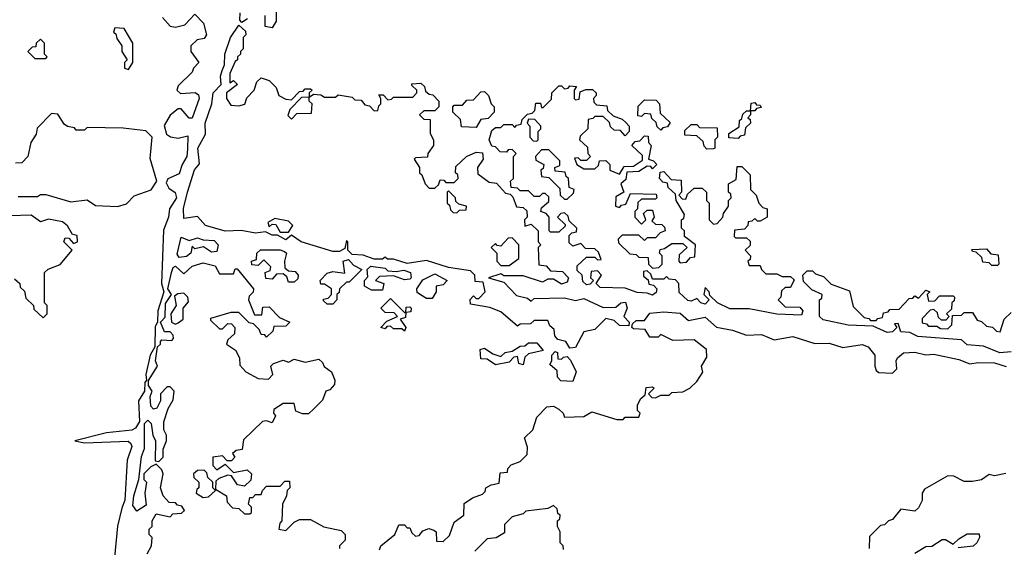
# Model space of a CAD drawing. Extents: x 2889633 to 3052318, y 540750 to 918690.
# Tile 171 of 256: x 2919410 to 2922980, y 720359 to 722270. Entities that reach past the tile are written whole.
import ezdxf

# ---------------------------------------------------------------- set-up
doc = ezdxf.new("R2010")
doc.units = 0

msp = doc.modelspace()

# ---------------------------------------------------------------- linework, layer by layer
at = {"layer": '0CON02XD'}
for points in [[(2919928.3, 722278.3), (2919955, 722246.7), (2919975, 722242.5), (2920008.3, 722251.7), (2920045, 722290), (2920077, 722257), (2920087.5, 722215), (2920078.3, 722201.7), (2920053, 722197), (2920030, 722175), (2920030, 722155), (2920060, 722115), (2920040, 722095), (2920035, 722080), (2919985, 722030), (2919980, 722015), (2919993, 722003), (2920046.4, 722006.4), (2920058.3, 721998.3), (2920061.2, 721985), (2920035, 721913.3), (2920025, 721913.8), (2919995, 721947.5), (2919985, 721947.5), (2919956.1, 721923.9), (2919933.6, 721886.4), (2919942.5, 721855), (2919956.4, 721846.4), (2919985, 721841.2), (2920020, 721850), (2920018.8, 721801.2), (2920015.8, 721774.2), (2919998.8, 721745), (2919988.8, 721711.2), (2919946.7, 721693.3), (2919940.7, 721679.3), (2919950.5, 721660.4), (2919974.1, 721644.1), (2919978.8, 721625), (2919953.3, 721585), (2919950, 721555), (2919931.7, 721508.3), (2919923.8, 721315), (2919932.5, 721285), (2919911.2, 721215), (2919910, 721175), (2919901.7, 721158.3), (2919900, 721085), (2919883.3, 721055), (2919867.5, 720985), (2919870, 720965), (2919863.6, 720956.4), (2919862.5, 720925), (2919840.7, 720889.3), (2919843.8, 720815), (2919829.5, 720790.4), (2919816.4, 720783.6), (2919725, 720773.3), (2919610, 720745), (2919645, 720737.5), (2919803, 720743), (2919812.5, 720735), (2919816.1, 720723.9), (2919800, 720675), (2919790.7, 720529.3), (2919780.7, 720500.7), (2919764.1, 720435.9), (2919750, 720285)], [(2920236.4, 722273.6), (2920215, 722260), (2920208.3, 722268.3), (2920208.8, 722295)], [(2920325, 722240), (2920300, 722245), (2920300, 722285)], [(2920340, 722305), (2920340, 722265), (2920325, 722240)], [(2921405, 721080), (2921390, 721105), (2921361.7, 721111.7), (2921350, 721125), (2921348.3, 721148.3), (2921331.7, 721161.7), (2921325, 721180), (2921275, 721180), (2921261.7, 721168.3), (2921225, 721167.5), (2921215, 721160), (2921155, 721212.5), (2921115, 721227.5), (2921045, 721240), (2921043, 721257), (2921055, 721270), (2921065, 721260), (2921075, 721260), (2921097.5, 721285), (2921090, 721320), (2921061.7, 721321.7), (2921060, 721345), (2921045, 721360), (2920965, 721372.5), (2920885, 721397.5), (2920815, 721387.5), (2920765, 721402.5), (2920743, 721403), (2920735, 721410), (2920725, 721402.5), (2920695, 721402.5), (2920655, 721417.5), (2920615, 721420), (2920600, 721435), (2920600, 721465), (2920595, 721470), (2920588.3, 721441.7), (2920569.3, 721430.7), (2920545, 721430), (2920430, 721465), (2920395, 721490), (2920375, 721472.5), (2920345, 721490), (2920325, 721490), (2920301.7, 721501.7), (2920265, 721496.7), (2920213.6, 721506.4), (2920155, 721503.8), (2920084.1, 721524.1), (2920055, 721556.7), (2920005, 721550), (2920003.9, 721586.1), (2920018.8, 721645), (2920044.1, 721725.9), (2920062.5, 721747.5), (2920056.2, 721805), (2920083.3, 721855), (2920082, 721895), (2920106.7, 721965), (2920111.2, 722005), (2920140, 722035), (2920137.5, 722065), (2920144.1, 722085.9), (2920153, 722107), (2920153.8, 722145), (2920173.8, 722205), (2920205, 722250), (2920228.3, 722228.3), (2920230, 722215), (2920220, 722205), (2920220, 722165), (2920210, 722155), (2920210, 722145), (2920200, 722135), (2920200, 722125), (2920191.7, 722118.3), (2920172.5, 722075), (2920171.7, 722041.7), (2920185, 722050), (2920200, 722035), (2920160, 722005), (2920160, 721985), (2920175, 721960), (2920205, 721957.5), (2920226.4, 721963.6), (2920233, 721987), (2920260, 722015), (2920270, 722045), (2920285, 722060), (2920315, 722050), (2920340, 722025), (2920350, 721995), (2920375, 721982.5), (2920395, 721980), (2920425, 722010), (2920438.3, 722011.7), (2920445, 722020), (2920465, 722020), (2920470, 722015), (2920460, 722005), (2920460, 721990), (2920475, 722000), (2920501.7, 721998.3), (2920515, 721990), (2920555, 721990), (2920565, 721997.5), (2920615, 721990), (2920625, 721980), (2920648.3, 721978.3), (2920661.7, 721961.7), (2920678.3, 721958.3), (2920695, 721940), (2920708.3, 721941.7), (2920711.7, 721958.3), (2920720, 721965), (2920720, 721985), (2920711.7, 721998.3), (2920728.3, 721998.3), (2920745, 721980), (2920758.3, 721981.7), (2920765, 721990), (2920835, 721990), (2920850, 722005), (2920850, 722015), (2920831.7, 722031.7), (2920831.7, 722038.3), (2920865, 722040), (2920878.3, 722028.3), (2920881.7, 722011.7), (2920895, 722000), (2920908.3, 721998.3), (2920930, 721975), (2920930, 721955), (2920915, 721940), (2920875, 721940), (2920860, 721925), (2920875, 721910), (2920898.3, 721908.3), (2920898.3, 721858.3), (2920910, 721835), (2920910, 721815), (2920890, 721785), (2920888.3, 721771.7), (2920845, 721770), (2920840, 721765), (2920860, 721735), (2920860, 721715), (2920868.3, 721708.3), (2920880, 721675), (2920895, 721660), (2920915, 721660), (2920928.3, 721671.7), (2920935, 721690), (2920948.3, 721688.3), (2920955, 721680), (2920985, 721680), (2921000, 721695), (2920998.3, 721708.3), (2920990, 721715), (2920991.7, 721738.3), (2921030, 721775), (2921065, 721790), (2921088.3, 721788.3), (2921090, 721765), (2921070, 721735), (2921071.7, 721711.7), (2921111.7, 721681.7), (2921138.3, 721678.3), (2921171.7, 721641.7), (2921188.3, 721638.3), (2921198.3, 721628.3), (2921211.7, 721591.7), (2921235, 721590), (2921248.3, 721578.3), (2921250, 721555), (2921240, 721545), (2921241.7, 721521.7), (2921265, 721530), (2921290, 721505), (2921290, 721465), (2921300, 721455), (2921290, 721445), (2921291.7, 721381.7), (2921318.3, 721378.3), (2921335, 721360), (2921378.3, 721358.3), (2921400, 721335), (2921395, 721320), (2921375, 721312.5), (2921345, 721330), (2921325, 721330), (2921305, 721320), (2921235, 721342.5), (2921165, 721342.5), (2921155, 721350), (2921110, 721335), (2921165, 721320), (2921211.7, 721271.7), (2921251.7, 721261.7), (2921265, 721250), (2921275, 721260), (2921385, 721262.5), (2921425, 721252.5), (2921455, 721260), (2921525, 721227.5), (2921571.7, 721228.3), (2921590, 721245), (2921606.4, 721246.4), (2921612.5, 721225), (2921600, 721195), (2921620, 721175), (2921618.3, 721161.7), (2921585, 721162.5), (2921565, 721180), (2921535, 721187.5), (2921495, 721147.5), (2921455, 721140), (2921425, 721082.5), (2921405, 721080)], [(2919805, 722090), (2919820, 722115), (2919820, 722185), (2919788.3, 722238.3), (2919755, 722240), (2919750, 722225), (2919758.3, 722218.3), (2919761.7, 722201.7), (2919780, 722175), (2919780, 722155), (2919800, 722125), (2919790, 722115), (2919790, 722095), (2919805, 722090)], [(2919505, 722130), (2919510, 722135), (2919500, 722145), (2919500, 722185), (2919485, 722200), (2919470, 722185), (2919468.3, 722171.7), (2919455, 722170), (2919440, 722155), (2919465, 722130), (2919505, 722130)], [(2921065, 721880), (2921011.7, 721881.7), (2921008.3, 721908.3), (2920980, 721935), (2920980, 721955), (2920985, 721960), (2921015, 721960), (2921031.7, 721978.3), (2921055, 721980), (2921081.7, 722008.3), (2921095, 722010), (2921110, 721995), (2921120, 721965), (2921130, 721955), (2921130, 721935), (2921108.3, 721911.7), (2921081.7, 721908.3), (2921065, 721880)], [(2922245, 721200), (2922155, 721203.3), (2922055, 721222.5), (2921985, 721223.3), (2921940, 721245), (2921911.7, 721271.7), (2921910, 721285), (2921895, 721300), (2921890, 721275), (2921910, 721255), (2921895, 721240), (2921880, 721245), (2921865, 721260), (2921845, 721250), (2921833, 721253), (2921801.7, 721281.7), (2921800, 721315), (2921788.3, 721328.3), (2921765, 721330), (2921755, 721340), (2921745, 721330), (2921705, 721330), (2921698.3, 721348.3), (2921685, 721360), (2921671.7, 721358.3), (2921671.7, 721341.7), (2921688.3, 721328.3), (2921691.7, 721311.7), (2921708.3, 721308.3), (2921720, 721295), (2921718.3, 721281.7), (2921705, 721272.5), (2921685, 721280), (2921648.3, 721281.7), (2921605, 721297.5), (2921515, 721300), (2921500, 721315), (2921520, 721345), (2921505, 721360), (2921481.7, 721358.3), (2921480, 721335), (2921490, 721325), (2921478.3, 721311.7), (2921465, 721310), (2921451.7, 721321.7), (2921450, 721345), (2921431.7, 721361.7), (2921431.7, 721378.3), (2921465, 721410), (2921495, 721410), (2921505, 721400), (2921518.3, 721401.7), (2921508.3, 721428.3), (2921495, 721440), (2921461.7, 721441.7), (2921445, 721460), (2921415, 721450), (2921401.7, 721461.7), (2921401.7, 721488.3), (2921411.7, 721498.3), (2921428.3, 721501.7), (2921430, 721515), (2921401.7, 721541.7), (2921398.3, 721558.3), (2921385, 721570), (2921371.7, 721568.3), (2921360, 721555), (2921388.3, 721528.3), (2921388.3, 721521.7), (2921365, 721500), (2921335, 721500), (2921330, 721505), (2921330, 721555), (2921318.3, 721568.3), (2921300, 721575), (2921301.7, 721588.3), (2921328.3, 721611.7), (2921328.3, 721628.3), (2921315, 721640), (2921305, 721640), (2921295, 721630), (2921275, 721630), (2921255, 721650), (2921225, 721650), (2921215, 721660), (2921191.7, 721661.7), (2921190, 721685), (2921200, 721695), (2921200, 721775), (2921210, 721785), (2921195, 721800), (2921181.7, 721798.3), (2921175, 721790), (2921151.7, 721791.7), (2921135, 721810), (2921121.7, 721811.7), (2921112.5, 721835), (2921121.7, 721868.3), (2921135, 721880), (2921155, 721880), (2921165, 721890), (2921195, 721890), (2921205, 721880), (2921211.7, 721888.3), (2921228.3, 721891.7), (2921231.7, 721908.3), (2921251.7, 721928.3), (2921268.3, 721931.7), (2921278.3, 721941.7), (2921281.7, 721968.3), (2921298.3, 721968.3), (2921301.7, 721951.7), (2921308.3, 721951.7), (2921338.3, 721981.7), (2921340, 722005), (2921365, 722030), (2921375, 722030), (2921385, 722020), (2921398.3, 722021.7), (2921405, 722030), (2921428.3, 722028.3), (2921420, 722015), (2921420, 721985), (2921425, 721980), (2921438.3, 721981.7), (2921441.7, 722008.3), (2921462.5, 722017.5), (2921487, 722017), (2921500, 722005), (2921500, 721995), (2921490, 721985), (2921491.7, 721971.7), (2921501.7, 721961.7), (2921538.3, 721958.3), (2921541.7, 721941.7), (2921561.7, 721921.7), (2921595, 721910), (2921608.3, 721898.3), (2921620, 721885), (2921620, 721865), (2921605, 721850), (2921588.3, 721868.3), (2921565, 721870), (2921551.7, 721881.7), (2921548.3, 721898.3), (2921525, 721920), (2921495, 721920), (2921488.3, 721911.7), (2921471.7, 721908.3), (2921470, 721875), (2921441.7, 721848.3), (2921440, 721835), (2921468.3, 721808.3), (2921470, 721785), (2921480, 721775), (2921465, 721760), (2921445, 721760), (2921435, 721770), (2921421.7, 721768.3), (2921430, 721745), (2921455, 721730), (2921495, 721730), (2921508.3, 721741.7), (2921511.7, 721758.3), (2921535, 721760), (2921550, 721745), (2921550, 721725), (2921585, 721710), (2921601.7, 721738.3), (2921635, 721740), (2921668.3, 721761.7), (2921668.3, 721778.3), (2921630, 721815), (2921641.7, 721828.3), (2921658.3, 721831.7), (2921675, 721850), (2921688.3, 721848.3), (2921690, 721825), (2921700, 721815), (2921690, 721765), (2921708.3, 721758.3), (2921720, 721745), (2921705, 721730), (2921698.3, 721738.3), (2921685, 721740), (2921655, 721720), (2921611.7, 721718.3), (2921608.3, 721691.7), (2921590, 721675), (2921600, 721645), (2921571.7, 721628.3), (2921570, 721595), (2921585, 721590), (2921591.7, 721598.3), (2921608.3, 721601.7), (2921625, 721640), (2921718.3, 721638.3), (2921720, 721625), (2921715, 721620), (2921665, 721620), (2921651.7, 721608.3), (2921650, 721585), (2921640, 721575), (2921640, 721555), (2921665, 721530), (2921680, 721545), (2921671.7, 721568.3), (2921685, 721580), (2921705, 721580), (2921710, 721555), (2921701.7, 721541.7), (2921715, 721530), (2921738.3, 721528.3), (2921748.3, 721518.3), (2921750, 721505), (2921731.7, 721498.3), (2921715, 721480), (2921685, 721480), (2921675, 721470), (2921655, 721490), (2921595, 721490), (2921580, 721475), (2921581.7, 721461.7), (2921621.7, 721421.7), (2921645, 721420), (2921655, 721410), (2921688.3, 721408.3), (2921690, 721385), (2921705, 721370), (2921727, 721373), (2921740, 721385), (2921740, 721415), (2921730, 721425), (2921731.7, 721438.3), (2921748.3, 721441.7), (2921775, 721460), (2921815, 721460), (2921830, 721445), (2921801.7, 721418.3), (2921800, 721395), (2921805, 721390), (2921828.3, 721391.7), (2921841.7, 721408.3), (2921858.3, 721411.7), (2921860, 721455), (2921820, 721485), (2921820, 721505), (2921810, 721515), (2921810, 721545), (2921818.3, 721551.7), (2921820, 721565), (2921790, 721615), (2921788.3, 721638.3), (2921761.7, 721661.7), (2921758.3, 721678.3), (2921741.7, 721681.7), (2921730, 721695), (2921731.7, 721718.3), (2921745, 721720), (2921771.7, 721691.7), (2921808.3, 721688.3), (2921810, 721645), (2921800, 721635), (2921811.7, 721621.7), (2921825, 721620), (2921831.7, 721638.3), (2921855, 721660), (2921885, 721660), (2921900, 721645), (2921900, 721615), (2921910, 721605), (2921910, 721545), (2921925, 721530), (2921938.3, 721531.7), (2921960, 721555), (2921961.7, 721568.3), (2921980, 721595), (2921980, 721615), (2921990, 721625), (2921988.3, 721638.3), (2921980, 721645), (2921980, 721675), (2922008.3, 721691.7), (2922011.7, 721738.3), (2922028.3, 721738.3), (2922058.3, 721708.3), (2922060, 721655), (2922080, 721635), (2922090, 721605), (2922105, 721590), (2922120, 721585), (2922120, 721555), (2922095, 721540), (2922085, 721540), (2922075, 721550), (2922065, 721540), (2922051.7, 721538.3), (2922050, 721525), (2922038.3, 721511.7), (2922001.7, 721508.3), (2922000, 721485), (2922005, 721480), (2922045, 721480), (2922058.3, 721468.3), (2922058.3, 721451.7), (2922040, 721435), (2922060, 721415), (2922058.3, 721401.7), (2922050, 721395), (2922055, 721380), (2922095, 721380), (2922100, 721365), (2922115, 721350), (2922155, 721350), (2922175, 721340), (2922205, 721340), (2922218.3, 721328.3), (2922205, 721300), (2922185, 721300), (2922171.7, 721288.3), (2922170, 721265), (2922160, 721255), (2922185, 721230), (2922238.3, 721228.3), (2922250, 721215), (2922245, 721200)], [(2920395, 721910), (2920415, 721930), (2920468.3, 721931.7), (2920470, 721965), (2920460, 721975), (2920460, 721990), (2920431.7, 721988.3), (2920390, 721945), (2920382.5, 721922.5), (2920395, 721910)], [(2921735, 721870), (2921721.7, 721881.7), (2921718.3, 721898.3), (2921701.7, 721911.7), (2921698.3, 721928.3), (2921675, 721930), (2921665, 721920), (2921651.7, 721921.7), (2921653, 721957), (2921675, 721980), (2921718.3, 721978.3), (2921730, 721965), (2921731.7, 721931.7), (2921768.3, 721898.3), (2921758.3, 721881.7), (2921741.7, 721878.3), (2921735, 721870)], [(2922015, 721840), (2921981.7, 721841.7), (2921981.7, 721858.3), (2922018.3, 721881.7), (2922020, 721905), (2922028.3, 721911.7), (2922031.7, 721928.3), (2922045, 721940), (2922060, 721940), (2922061.7, 721968.3), (2922075, 721970), (2922081.7, 721961.7), (2922095, 721960), (2922098.3, 721951.7), (2922081.7, 721948.3), (2922075, 721940), (2922060, 721940), (2922060, 721925), (2922050, 721915), (2922058.3, 721908.3), (2922060, 721895), (2922041.7, 721878.3), (2922038.3, 721851.7), (2922021.7, 721848.3), (2922015, 721840)], [(2919405, 721630), (2919475, 721630), (2919485, 721637.5), (2919505, 721637.5), (2919595, 721610), (2919655, 721617.5), (2919685, 721597.5), (2919765, 721593.3), (2919797, 721603), (2919825, 721632.5), (2919886.1, 721653.9), (2919907.5, 721685), (2919883, 721767), (2919890, 721845), (2919867, 721867), (2919785, 721877.5), (2919655, 721880), (2919645, 721870), (2919615, 721870), (2919608.3, 721878.3), (2919583, 721883), (2919571.7, 721891.7), (2919548.3, 721928.3), (2919525, 721930), (2919473, 721877), (2919470, 721855), (2919450, 721825), (2919440, 721775), (2919418.3, 721751.7), (2919395, 721750)], [(2921285, 721830), (2921290, 721835), (2921290, 721865), (2921300, 721875), (2921300, 721885), (2921278.3, 721908.3), (2921255, 721910), (2921250, 721895), (2921260, 721885), (2921260, 721845), (2921271.7, 721831.7), (2921285, 721830)], [(2921901.7, 721801.7), (2921891.7, 721811.7), (2921888.3, 721828.3), (2921865, 721850), (2921821.7, 721851.7), (2921821.7, 721868.3), (2921845, 721890), (2921865, 721890), (2921875, 721880), (2921938.3, 721878.3), (2921940, 721845), (2921930, 721835), (2921930, 721805), (2921925, 721802.5), (2921901.7, 721801.7)], [(2921395, 721620), (2921418.3, 721641.7), (2921420, 721655), (2921401.7, 721661.7), (2921400, 721695), (2921391.7, 721701.7), (2921388.3, 721718.3), (2921351.7, 721721.7), (2921350, 721735), (2921368.3, 721741.7), (2921368.3, 721758.3), (2921328.3, 721798.3), (2921301.7, 721798.3), (2921280, 721775), (2921281.7, 721761.7), (2921310, 721745), (2921308.3, 721731.7), (2921300, 721725), (2921301.7, 721701.7), (2921328.3, 721698.3), (2921368.3, 721658.3), (2921370, 721635), (2921385, 721620), (2921395, 721620)], [(2920995, 721570), (2921005, 721580), (2921028.3, 721581.7), (2921030, 721595), (2921001.7, 721601.7), (2920991.7, 721611.7), (2920990, 721625), (2920965, 721650), (2920960, 721645), (2920960, 721605), (2920968.3, 721598.3), (2920971.7, 721581.7), (2920981.7, 721571.7), (2920995, 721570)], [(2919391.7, 721331.7), (2919410, 721315), (2919411.7, 721301.7), (2919427, 721287), (2919431.7, 721261.7), (2919460, 721235), (2919461.7, 721221.7), (2919495, 721190), (2919510, 721205), (2919510, 721235), (2919500, 721245), (2919500, 721355), (2919513, 721367), (2919556.4, 721383.6), (2919600, 721435), (2919570, 721465), (2919575, 721480), (2919588.3, 721478.3), (2919605, 721460), (2919620, 721465), (2919618.3, 721488.3), (2919601.7, 721491.7), (2919583, 721523), (2919565, 721537.5), (2919515, 721547.5), (2919485, 721537.5), (2919451.7, 721561.7), (2919375, 721560)], [(2920385, 721500), (2920400, 721525), (2920385, 721540), (2920335, 721550), (2920310, 721535), (2920315, 721520), (2920325, 721530), (2920338.3, 721528.3), (2920355, 721500), (2920385, 721500)], [(2919988.3, 721408.3), (2919980.7, 721420.7), (2919995, 721482.5), (2920025, 721470), (2920055, 721480), (2920075, 721472.5), (2920115, 721470), (2920130, 721455), (2920125, 721430), (2920105, 721427.5), (2920077, 721447), (2920045, 721440), (2920035, 721450), (2920030, 721425), (2920015, 721412.5), (2919988.3, 721408.3)], [(2921185, 721380), (2921220, 721405), (2921220, 721455), (2921195, 721480), (2921181.7, 721478.3), (2921155, 721450), (2921141.7, 721451.7), (2921135, 721460), (2921120, 721445), (2921140, 721425), (2921140, 721395), (2921155, 721380), (2921185, 721380)], [(2920405, 721320), (2920385, 721320), (2920378.3, 721338.3), (2920365, 721350), (2920341.7, 721348.3), (2920325, 721330), (2920303, 721333), (2920300, 721355), (2920318.3, 721361.7), (2920320, 721375), (2920295, 721400), (2920275, 721380), (2920251.7, 721381.7), (2920250, 721395), (2920268.3, 721401.7), (2920270, 721425), (2920283.6, 721436.4), (2920355, 721436.2), (2920370.7, 721430.7), (2920377.5, 721425), (2920370, 721395), (2920371.7, 721371.7), (2920385, 721360), (2920408.3, 721358.3), (2920420, 721345), (2920418.3, 721331.7), (2920405, 721320)], [(2922955, 721380), (2922935, 721380), (2922925, 721390), (2922901.7, 721391.7), (2922898.3, 721408.3), (2922878.3, 721428.3), (2922865, 721430), (2922861.7, 721438.3), (2922915, 721440), (2922931.7, 721421.7), (2922958.3, 721418.3), (2922960, 721385), (2922955, 721380)], [(2919920.7, 720889.3), (2919907, 720863), (2919895, 720860), (2919885, 720870), (2919882.5, 720905), (2919890, 720925), (2919877.5, 720945), (2919877, 720963), (2919910, 721015), (2919902.5, 721035), (2919910, 721085), (2919920, 721095), (2919920, 721105), (2919925, 721110), (2919961.7, 721108.3), (2919967.5, 721115), (2919967, 721127), (2919955, 721140), (2919935, 721140), (2919920, 721175), (2919937, 721193), (2919938.3, 721241.7), (2919960, 721275), (2919947.5, 721295), (2919960, 721355), (2919967, 721373), (2919975, 721377.5), (2920005, 721350), (2920035, 721377.5), (2920075, 721390), (2920118.3, 721378.3), (2920135, 721350), (2920185, 721350), (2920191.7, 721368.3), (2920198.3, 721368.3), (2920257.5, 721295), (2920257, 721283), (2920241.7, 721268.3), (2920240, 721255), (2920261.7, 721201.7), (2920288.3, 721201.7), (2920291.7, 721228.3), (2920315, 721230), (2920351.7, 721191.7), (2920390, 721175), (2920375, 721160), (2920331.7, 721158.3), (2920328.3, 721141.7), (2920305, 721120), (2920298.3, 721128.3), (2920285, 721130), (2920278.3, 721148.3), (2920258.3, 721168.3), (2920241.7, 721171.7), (2920205, 721210), (2920175, 721210), (2920101.7, 721188.3), (2920101.7, 721181.7), (2920135, 721150), (2920145, 721150), (2920165, 721170), (2920178.3, 721168.3), (2920190, 721155), (2920188.3, 721131.7), (2920165, 721110), (2920160, 721095), (2920193, 721073), (2920207.5, 721045), (2920208.3, 721018.3), (2920230, 720995), (2920275, 720970), (2920311.7, 720968.3), (2920327.5, 720985), (2920320, 721015), (2920330, 721025), (2920365, 721037.5), (2920385, 721030), (2920405, 721040), (2920445, 721030), (2920495, 721040), (2920508.3, 721028.3), (2920513.6, 721013.6), (2920540, 720995), (2920552.5, 720965), (2920551.7, 720948.3), (2920535, 720930), (2920520, 720925), (2920508.3, 720891.7), (2920475, 720860), (2920457, 720843), (2920435, 720842.5), (2920411.7, 720851.7), (2920405, 720880), (2920365, 720880), (2920331.7, 720858.3), (2920330, 720845), (2920337.5, 720835), (2920325, 720810), (2920305, 720817.5), (2920290, 720815), (2920221.7, 720748.3), (2920217, 720713), (2920195, 720710), (2920181.7, 720698.3), (2920190, 720685), (2920178.3, 720671.7), (2920161.7, 720671.7), (2920145, 720690), (2920110, 720685), (2920110, 720655), (2920125, 720640), (2920155, 720660), (2920185, 720630), (2920235, 720640), (2920250, 720625), (2920248.3, 720601.7), (2920225, 720580), (2920200, 720585), (2920178.3, 720618.3), (2920165, 720620), (2920131.7, 720608.3), (2920121.7, 720598.3), (2920120, 720570), (2920160, 720545), (2920162.5, 720522.5), (2920181.7, 720501.7), (2920205, 720500), (2920225, 720480), (2920245, 720480), (2920250, 720485), (2920250, 720505), (2920240, 720515), (2920245, 720540), (2920255, 720540), (2920265, 720550), (2920285, 720550), (2920290, 720565), (2920305, 720580), (2920355, 720580), (2920371.7, 720598.3), (2920388.3, 720598.3), (2920390, 720575), (2920380, 720565), (2920377.5, 720545), (2920362.5, 720515), (2920360, 720455), (2920353, 720447), (2920350, 720425), (2920375, 720420), (2920405, 720450), (2920425, 720460), (2920465, 720460), (2920513, 720433), (2920575, 720420), (2920590, 720405), (2920590, 720385), (2920570, 720365), (2920570, 720355)], [(2920545, 721240), (2920525, 721240), (2920511.7, 721251.7), (2920511.7, 721258.3), (2920528.3, 721261.7), (2920540, 721275), (2920540, 721295), (2920515, 721312.5), (2920501.7, 721311.7), (2920500, 721325), (2920525, 721352.5), (2920545, 721357.5), (2920588.3, 721351.7), (2920582.5, 721395), (2920601.7, 721401.7), (2920620.7, 721380.7), (2920650, 721365), (2920605, 721320), (2920595, 721320), (2920570, 721295), (2920568.3, 721281.7), (2920560, 721275), (2920560, 721255), (2920545, 721240)], [(2920725, 721290), (2920685, 721290), (2920660, 721305), (2920660, 721325), (2920671.7, 721338.3), (2920670, 721365), (2920683, 721377), (2920735, 721370), (2920745, 721360), (2920775, 721357.5), (2920803, 721363), (2920827.5, 721355), (2920830, 721335), (2920825, 721330), (2920805, 721327.5), (2920765, 721342.5), (2920715, 721340), (2920700, 721325), (2920730, 721315), (2920725, 721290)], [(2923005, 721067.5), (2922963.6, 721063.6), (2922905, 721087.5), (2922845, 721092.5), (2922825, 721110), (2922667, 721123), (2922637, 721137), (2922605, 721140), (2922595, 721170), (2922581.7, 721168.3), (2922590, 721155), (2922575, 721140), (2922555, 721137.5), (2922505, 721160), (2922413.9, 721163.9), (2922323, 721183), (2922310, 721195), (2922310, 721255), (2922318.3, 721261.7), (2922320, 721275), (2922281.7, 721291.7), (2922251.7, 721321.7), (2922250, 721345), (2922265, 721360), (2922285, 721360), (2922295, 721350), (2922325, 721340), (2922351.7, 721311.7), (2922418.3, 721288.3), (2922431.7, 721231.7), (2922471.7, 721191.7), (2922488.3, 721188.3), (2922495, 721180), (2922515, 721180), (2922521.7, 721188.3), (2922538.3, 721191.7), (2922541.7, 721208.3), (2922558.3, 721211.7), (2922565, 721220), (2922598.3, 721221.7), (2922635, 721260), (2922648.3, 721261.7), (2922655, 721270), (2922668.3, 721261.7), (2922695, 721290), (2922710, 721285), (2922700, 721275), (2922705, 721250), (2922728.3, 721251.7), (2922745, 721270), (2922795, 721270), (2922800, 721265), (2922798.3, 721251.7), (2922790, 721245), (2922788.3, 721221.7), (2922770, 721205), (2922780, 721195), (2922768.3, 721181.7), (2922751.7, 721181.7), (2922741.7, 721191.7), (2922738.3, 721208.3), (2922725, 721220), (2922711.7, 721218.3), (2922681.7, 721188.3), (2922681.7, 721171.7), (2922698.3, 721168.3), (2922705, 721160), (2922735, 721160), (2922748.3, 721151.7), (2922775, 721150), (2922790, 721165), (2922791.7, 721198.3), (2922825, 721200), (2922835, 721210), (2922865, 721210), (2922881.7, 721181.7), (2922897, 721177), (2922915, 721160), (2922937, 721157), (2922951.7, 721141.7), (2922965, 721140), (2922980, 721185), (2923005, 721210)], [(2920905, 721260), (2920885, 721260), (2920863, 721273), (2920851.7, 721281.7), (2920850, 721295), (2920871.7, 721328.3), (2920915, 721350), (2920960, 721325), (2920945, 721310), (2920920, 721305), (2920920, 721285), (2920905, 721260)], [(2919975, 721167.5), (2919985, 721172.5), (2920002.5, 721185), (2920002.5, 721225), (2920021.7, 721248.3), (2920020, 721265), (2920005, 721280), (2919983, 721277), (2919971.7, 721268.3), (2919977.5, 721235), (2919957.5, 721205), (2919960, 721175), (2919975, 721167.5)], [(2920805, 721142.5), (2920795, 721150), (2920765, 721150), (2920755, 721160), (2920741.7, 721158.3), (2920735, 721150), (2920720, 721155), (2920741.7, 721178.3), (2920780, 721195), (2920768.3, 721208.3), (2920735, 721210), (2920720, 721225), (2920755, 721260), (2920805, 721210), (2920810, 721210), (2920811.7, 721228.3), (2920825, 721230), (2920830, 721225), (2920828.3, 721211.7), (2920810, 721210), (2920808.3, 721191.7), (2920790, 721185), (2920810, 721155), (2920805, 721142.5)], [(2920715, 720350), (2920720, 720365), (2920770, 720405), (2920785, 720440), (2920805, 720440), (2920815, 720430), (2920825, 720430), (2920831.7, 720411.7), (2920845, 720400), (2920858.3, 720401.7), (2920871.7, 720418.3), (2920893, 720427), (2920911.7, 720421.7), (2920920, 720415), (2920921.7, 720381.7), (2920945, 720380), (2920968.3, 720401.7), (2920985, 720450), (2921020, 720475), (2921021.7, 720518.3), (2921051.7, 720538.3), (2921088.3, 720551.7), (2921098.3, 720561.7), (2921100, 720575), (2921120, 720585), (2921148.3, 720591.7), (2921151.7, 720628.3), (2921178.3, 720631.7), (2921180, 720645), (2921191.7, 720658.3), (2921225, 720670), (2921250, 720695), (2921251.7, 720721.7), (2921240, 720755), (2921270, 720785), (2921285, 720830), (2921321.7, 720868.3), (2921345, 720870), (2921365, 720860), (2921380, 720845), (2921385, 720830), (2921455, 720832.5), (2921485, 720850), (2921575, 720822.5), (2921597.5, 720822.5), (2921605, 720830), (2921655, 720830), (2921660, 720845), (2921650, 720855), (2921650, 720875), (2921661.7, 720898.3), (2921678.3, 720911.7), (2921681.7, 720938.3), (2921705, 720940), (2921710, 720935), (2921690, 720915), (2921701.7, 720901.7), (2921715, 720900), (2921735, 720910), (2921765, 720910), (2921775, 720920), (2921815, 720922.5), (2921840, 720935), (2921865, 720960), (2921887, 720993), (2921882.5, 721015), (2921901.7, 721048.3), (2921900, 721075), (2921855, 721110), (2921778.3, 721108.3), (2921735, 721130), (2921725, 721120), (2921695, 721120), (2921678.3, 721148.3), (2921635, 721150), (2921630, 721155), (2921631.7, 721168.3), (2921645, 721180), (2921675, 721180), (2921695, 721207.5), (2921745, 721212.5), (2921805, 721207.5), (2921835, 721180), (2921895, 721192.5), (2921936.1, 721156.1), (2921995, 721146), (2922045, 721127.5), (2922099.3, 721129.3), (2922145, 721110), (2922213, 721123), (2922293, 721097), (2922345, 721098.8), (2922395, 721083.3), (2922465, 721093.8), (2922486.7, 721085), (2922510, 721055), (2922510, 721015), (2922515, 721000), (2922525, 720992.5), (2922575, 720990), (2922590, 721005), (2922587.5, 721035), (2922592.5, 721045), (2922615, 721063.3), (2922655, 721066.2), (2922695, 721056.7), (2922725, 721058.8), (2922815, 721038.8), (2922855, 721023.3), (2922885, 721028.8), (2922945, 721026.7), (2922986.4, 721013.6)], [(2921235, 721020), (2921220, 721025), (2921215, 721050), (2921201.7, 721048.3), (2921185, 721030), (2921135, 721020), (2921105, 721040), (2921081.7, 721041.7), (2921080, 721075), (2921095, 721080), (2921125, 721060), (2921155, 721050), (2921170, 721065), (2921195, 721070), (2921225, 721087.5), (2921241.7, 721088.3), (2921255, 721100), (2921285, 721100), (2921308.3, 721071.7), (2921255, 721060), (2921241.7, 721048.3), (2921235, 721020)], [(2921415, 720960), (2921371.7, 720961.7), (2921360, 720975), (2921358.3, 720998.3), (2921331.7, 721021.7), (2921340, 721035), (2921340, 721055), (2921351.7, 721068.3), (2921360, 721065), (2921361.7, 721041.7), (2921375, 721040), (2921381.7, 721048.3), (2921395, 721050), (2921407, 721037), (2921427.5, 720995), (2921415, 720960)], [(2919872.5, 720335), (2919887.5, 720365), (2919890, 720395), (2919880, 720405), (2919880, 720425), (2919890, 720435), (2919890, 720455), (2919905, 720480), (2919955, 720470), (2919965, 720480), (2919997, 720483), (2920007.5, 720492.5), (2919998.3, 720508.3), (2919981.7, 720511.7), (2919975, 720520), (2919951.7, 720521.7), (2919930, 720545), (2919920, 720575), (2919930, 720625), (2919925, 720640), (2919905, 720660), (2919885, 720650), (2919860, 720625), (2919860, 720605), (2919870, 720595), (2919863.3, 720555), (2919868.3, 720511.7), (2919835, 720490), (2919820.7, 720510.7), (2919823.3, 720545), (2919842.5, 720605), (2919851.7, 720688.3), (2919863, 720717), (2919863, 720807), (2919875, 720820), (2919887, 720807), (2919892.5, 720765), (2919902.5, 720745), (2919901.7, 720671.7), (2919915, 720670), (2919930, 720685), (2919930, 720715), (2919942.5, 720745), (2919942.5, 720765), (2919932.5, 720785), (2919933, 720813), (2919948.3, 720861.7), (2919967, 720893), (2919970, 720925), (2919955, 720940), (2919945, 720940), (2919920, 720915), (2919920.7, 720889.3)], [(2920075, 720540), (2920095, 720542.5), (2920120, 720565), (2920110, 720575), (2920110, 720595), (2920091.7, 720611.7), (2920088.3, 720628.3), (2920078.3, 720638.3), (2920055, 720637.5), (2920040, 720625), (2920041.7, 720611.7), (2920060, 720595), (2920060, 720575), (2920051.7, 720568.3), (2920050, 720555), (2920075, 720540)], [(2922985, 720626.7), (2922945, 720617.5), (2922925, 720622.5), (2922897, 720603), (2922865, 720597.5), (2922835, 720597.5), (2922797, 720617), (2922775, 720617.5), (2922690.7, 720569.3), (2922682.5, 720555), (2922681.7, 720528.3), (2922668.3, 720501.7), (2922655, 720490), (2922605, 720497.5), (2922575, 720460), (2922560, 720455), (2922545, 720440), (2922531.7, 720438.3), (2922491.7, 720398.3), (2922490, 720355)], [(2921381.7, 720351.7), (2921380, 720365), (2921370, 720375), (2921370, 720415), (2921360, 720435), (2921360, 720455), (2921368.3, 720461.7), (2921370, 720475), (2921361.7, 720481.7), (2921358.3, 720498.3), (2921345, 720510), (2921325, 720500), (2921245, 720490), (2921235, 720480), (2921195, 720470), (2921168.3, 720441.7), (2921168.3, 720411.7), (2921137, 720393), (2921105, 720390), (2921060, 720345)], [(2922655, 720337.5), (2922695, 720362.5), (2922717, 720363), (2922755, 720387.5), (2922767, 720387), (2922795, 720370), (2922815, 720390), (2922845, 720407.5), (2922888.3, 720408.3), (2922890, 720395), (2922880, 720375), (2922867, 720363), (2922812.5, 720357.5)]]:
    msp.add_lwpolyline(points, dxfattribs=at)

doc.saveas('drawing.dxf')
